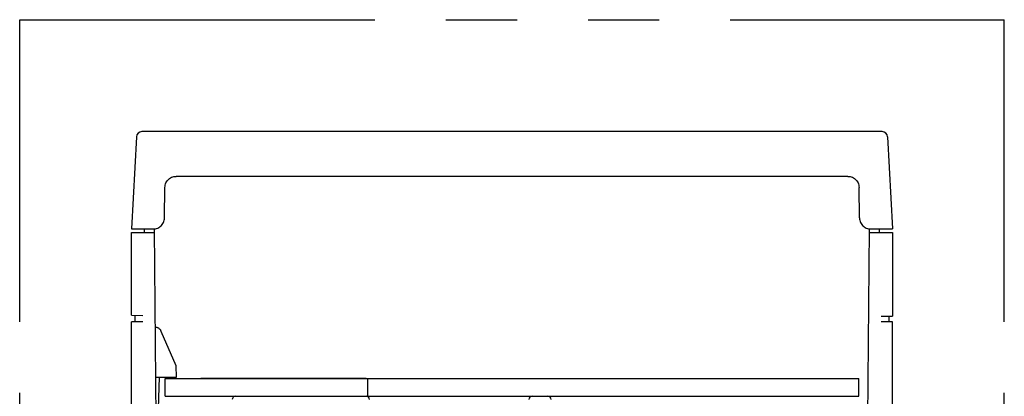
# Model space of a CAD drawing. Header units: millimetres. Extents: x 61 to 724, y -143 to 571.
# Tile 3 of 28: x 255 to 343, y -84 to -50. Entities that reach past the tile are written whole.
import ezdxf

# ---------------------------------------------------------------- set-up
doc = ezdxf.new("R2010")
doc.units = ezdxf.units.MM
doc.linetypes.add('PHANTOMX2', pattern=[127, 63.5, -12.7, 12.7, -12.7, 12.7, -12.7])
doc.layers.add('10', color=3, linetype='CONTINUOUS')
doc.layers.add('18', color=1, linetype='PHANTOMX2')

msp = doc.modelspace()

# ---------------------------------------------------------------- linework, layer by layer
at = {"layer": '10'}
for p, q in [((331.583, -60.428), (265.444, -60.428)), ((264.945, -60.902), (264.514, -69.128)), ((332.083, -60.902), (332.514, -69.128)), ((328.531, -64.428), (268.496, -64.428)), ((267.449, -68.145), (267.497, -65.41)), ((329.579, -68.145), (329.531, -65.41)), ((264.514, -69.128), (266.449, -69.128)), ((264.514, -76.815), (264.514, -69.428)), ((264.514, -69.428), (266.557, -69.428)), ((265.664, -69.428), (265.666, -69.128)), ((266.868, -104.992), (266.555, -69.122)), ((330.16, -104.992), (330.473, -69.122)), ((330.47, -69.428), (332.514, -69.428)), ((330.578, -69.128), (332.514, -69.128)), ((331.364, -69.428), (331.361, -69.128)), ((332.514, -69.428), (332.514, -76.928)), ((264.514, -76.815), (265.514, -76.868)), ((264.514, -138.628), (264.514, -77.428)), ((265.514, -77.428), (264.514, -77.428)), ((264.814, -76.831), (264.814, -77.428)), ((331.514, -76.928), (332.514, -76.928)), ((332.514, -77.428), (331.514, -77.428)), ((332.214, -77.428), (332.214, -76.928)), ((332.514, -138.628), (332.514, -77.428)), ((268.505, -81.357), (267.166, -78.278)), ((268.514, -82.378), (268.505, -81.357)), ((266.67, -82.378), (268.514, -82.378)), ((266.739, -90.244), (267.014, -82.378)), ((267.514, -84.078), (267.514, -82.478)), ((267.514, -82.478), (329.514, -82.478)), ((285.474, -82.478), (270.714, -82.478)), ((285.614, -84.078), (285.614, -82.478)), ((329.514, -84.078), (329.514, -82.478)), ((267.514, -84.078), (329.514, -84.078))]:
    msp.add_line(p, q, dxfattribs=at)
for points in [[(267.497, -65.41), (267.504, -65.307), (267.522, -65.205), (267.55, -65.105), (267.588, -65.009), (267.636, -64.918), (267.694, -64.831), (267.76, -64.752), (267.834, -64.679), (267.915, -64.615), (268.002, -64.559), (268.094, -64.512), (268.191, -64.476), (268.291, -64.449), (268.393, -64.433), (268.496, -64.428)], [(328.531, -64.428), (328.634, -64.433), (328.736, -64.449), (328.836, -64.476), (328.933, -64.512), (329.026, -64.559), (329.113, -64.615), (329.194, -64.679), (329.268, -64.752), (329.334, -64.831), (329.391, -64.918), (329.439, -65.009), (329.478, -65.105), (329.506, -65.205), (329.524, -65.307), (329.531, -65.41)], [(266.449, -69.128), (266.552, -69.123), (266.654, -69.107), (266.754, -69.08), (266.851, -69.043), (266.944, -68.997), (267.031, -68.941), (267.112, -68.877), (267.186, -68.804), (267.252, -68.724), (267.309, -68.638), (267.357, -68.547), (267.396, -68.45), (267.424, -68.351), (267.442, -68.249), (267.449, -68.145)], [(329.579, -68.145), (329.586, -68.249), (329.604, -68.351), (329.632, -68.45), (329.67, -68.547), (329.718, -68.638), (329.776, -68.724), (329.842, -68.804), (329.916, -68.877), (329.997, -68.941), (330.084, -68.997), (330.176, -69.043), (330.273, -69.08), (330.373, -69.107), (330.475, -69.123), (330.578, -69.128)], [(267.166, -78.278), (267.153, -78.248), (267.137, -78.215), (267.117, -78.18), (267.092, -78.143), (267.061, -78.104), (267.023, -78.067), (266.98, -78.032), (266.932, -78.001), (266.883, -77.975), (266.834, -77.955), (266.786, -77.942), (266.742, -77.934), (266.701, -77.93), (266.665, -77.928), (266.631, -77.928)]]:
    msp.add_lwpolyline(points, dxfattribs=at)
for centre, radius, start, end in [((265.444, -60.928), 0.5, 90, 177), ((331.583, -60.928), 0.5, 3, 90), ((273.814, -84.378), 0.3, 90, 180), ((285.471, -84.378), 0.3, 1, 90), ((300.308, -84.378), 0.3, 90, 179), ((301.719, -84.378), 0.3, 1, 90)]:
    msp.add_arc(centre, radius, start, end, dxfattribs=at)
at = {"layer": '18', "ltscale": 0.5}
for p, q in [((254.514, -50.428), (342.514, -50.428)), ((254.514, -140.928), (254.514, -50.428)), ((342.514, -140.928), (342.514, -50.428))]:
    msp.add_line(p, q, dxfattribs=at)

doc.saveas('drawing.dxf')
